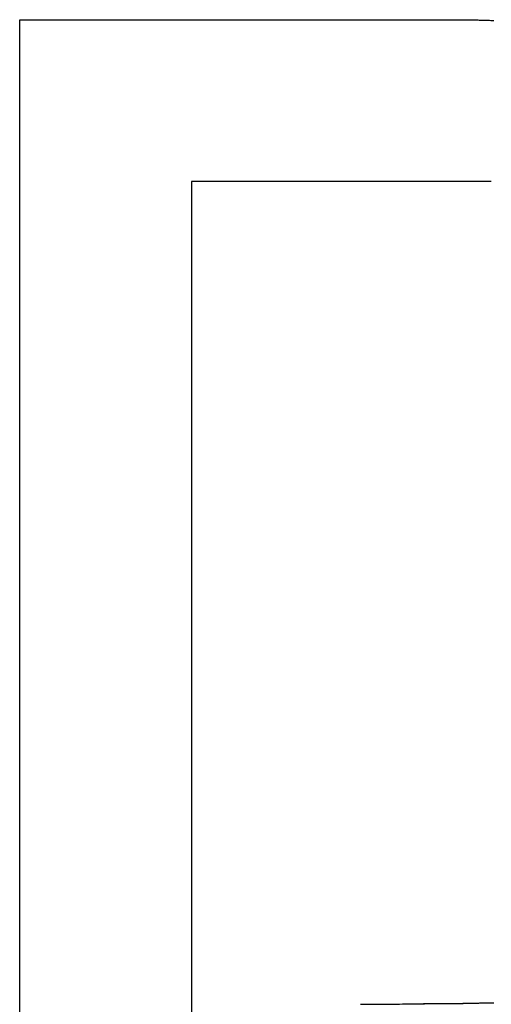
# Model space of a CAD drawing. Extents: x -55 to 3310, y -427 to 1727.
# Tile 55 of 79: x 995.7 to 997.82, y 551.64 to 556.07. Entities that reach past the tile are written whole.
import ezdxf

# ---------------------------------------------------------------- set-up
doc = ezdxf.new("R2010")
doc.units = 0
doc.linetypes.add('DURCHGEHEND', pattern=[0])
doc.layers.add('KF_PASSIO_SUB_15_FRONT', color=7, linetype='DURCHGEHEND')

# ---------------------------------------------------------------- blocks, each defined once
blk = doc.blocks.new('KF_PASSIO_SUB_15_FRONT')
at = {"layer": 'KF_PASSIO_SUB_15_FRONT'}
for p, q in [((-234.5864, -373.7989), (-234.5864, -365.6881)), ((-234.5864, -365.6881), (-232.624, -365.6881)), ((-234.5864, -365.6881), (-232.624, -365.6881)), ((-234.5864, -373.7989), (-234.5864, -365.6881)), ((-232.4625, -366.4174), (-233.8131, -366.4174)), ((-233.8131, -366.4174), (-233.8131, -373.7989)), ((-233.8131, -366.4174), (-233.8131, -373.7989)), ((-232.4625, -366.4174), (-233.8131, -366.4174))]:
    blk.add_line(p, q, dxfattribs=at)
for points in [[(-232.624, -365.688, 0), (-232.611, -365.688, 0), (-232.597, -365.688, 0), (-232.584, -365.689, 0), (-232.57, -365.689, 0), (-232.557, -365.689, 0), (-232.543, -365.689, 0), (-232.53, -365.689, 0), (-232.517, -365.69, 0), (-232.503, -365.69, 0), (-232.49, -365.69, 0), (-232.477, -365.69, 0), (-232.464, -365.691, 0), (-232.45, -365.691, 0)], [(-232.624, -365.688, 0), (-232.611, -365.688, 0), (-232.598, -365.688, 0), (-232.586, -365.688, 0), (-232.573, -365.689, 0), (-232.56, -365.689, 0), (-232.547, -365.689, 0), (-232.535, -365.689, 0), (-232.522, -365.689, 0), (-232.509, -365.69, 0), (-232.496, -365.69, 0), (-232.484, -365.69, 0), (-232.471, -365.69, 0), (-232.458, -365.691, 0)], [(-233.051, -370.126, 0), (-233.033, -370.126, 0), (-233.016, -370.126, 0), (-232.998, -370.126, 0), (-232.981, -370.125, 0), (-232.964, -370.125, 0), (-232.947, -370.125, 0), (-232.929, -370.125, 0), (-232.912, -370.125, 0), (-232.895, -370.125, 0), (-232.878, -370.125, 0), (-232.862, -370.124, 0), (-232.845, -370.124, 0), (-232.828, -370.124, 0), (-232.812, -370.124, 0), (-232.795, -370.124, 0), (-232.779, -370.124, 0), (-232.763, -370.124, 0), (-232.747, -370.123, 0), (-232.731, -370.123, 0), (-232.715, -370.123, 0), (-232.699, -370.123, 0), (-232.683, -370.123, 0), (-232.667, -370.122, 0), (-232.652, -370.122, 0), (-232.636, -370.122, 0), (-232.621, -370.122, 0), (-232.605, -370.122, 0), (-232.59, -370.121, 0), (-232.575, -370.121, 0), (-232.56, -370.121, 0), (-232.545, -370.121, 0), (-232.53, -370.121, 0), (-232.515, -370.12, 0), (-232.501, -370.12, 0), (-232.486, -370.12, 0), (-232.472, -370.12, 0), (-232.457, -370.119, 0)], [(-233.051, -370.126, 0), (-233.035, -370.126, 0), (-233.018, -370.126, 0), (-233.002, -370.126, 0), (-232.986, -370.125, 0), (-232.97, -370.125, 0), (-232.954, -370.125, 0), (-232.938, -370.125, 0), (-232.922, -370.125, 0), (-232.906, -370.125, 0), (-232.89, -370.125, 0), (-232.875, -370.125, 0), (-232.859, -370.124, 0), (-232.843, -370.124, 0), (-232.828, -370.124, 0), (-232.812, -370.124, 0), (-232.797, -370.124, 0), (-232.782, -370.124, 0), (-232.767, -370.123, 0), (-232.751, -370.123, 0), (-232.736, -370.123, 0), (-232.721, -370.123, 0), (-232.706, -370.123, 0), (-232.691, -370.123, 0), (-232.677, -370.123, 0), (-232.662, -370.122, 0), (-232.647, -370.122, 0), (-232.633, -370.122, 0), (-232.618, -370.122, 0), (-232.604, -370.122, 0), (-232.589, -370.122, 0), (-232.575, -370.121, 0), (-232.561, -370.121, 0), (-232.547, -370.121, 0), (-232.533, -370.121, 0), (-232.519, -370.121, 0), (-232.505, -370.12, 0), (-232.491, -370.12, 0), (-232.477, -370.12, 0), (-232.464, -370.12, 0), (-232.45, -370.119, 0)]]:
    blk.add_polyline3d(points, dxfattribs=at)

msp = doc.modelspace()

# ---------------------------------------------------------------- block references
at = {"layer": 'KF_PASSIO_SUB_15_FRONT'}
msp.add_blockref('KF_PASSIO_SUB_15_FRONT', (1230.2834, 921.7627), dxfattribs=at)

doc.saveas('drawing.dxf')
